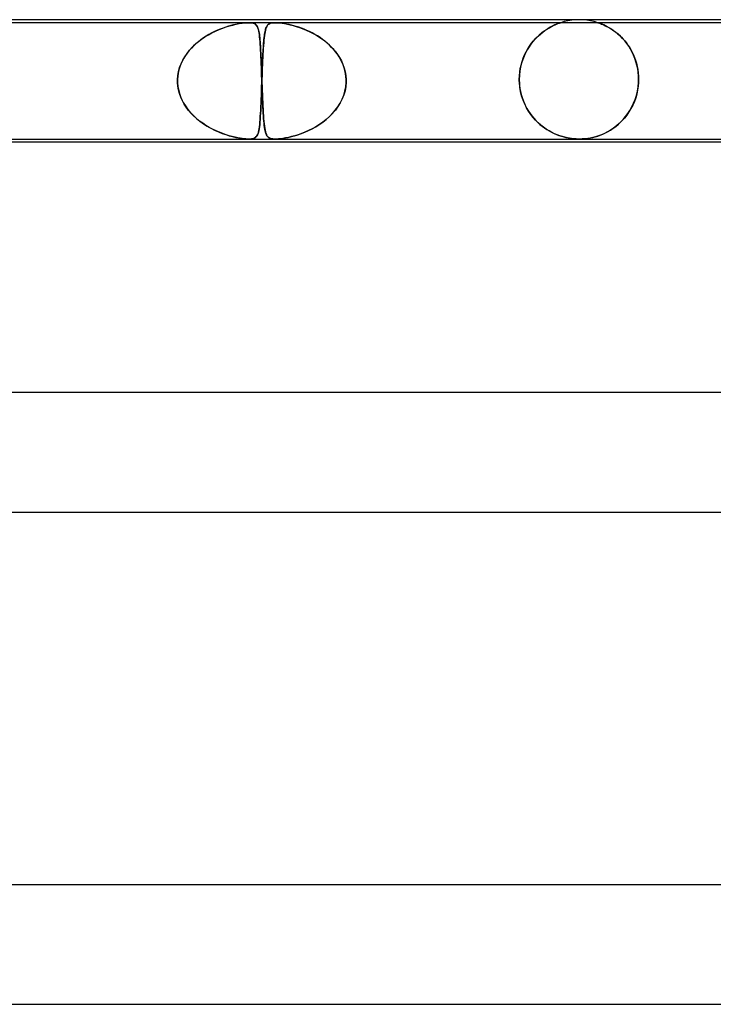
# Model space of a CAD drawing. Header units: millimetres. Extents: x -535 to 535, y -2 to 330.
# Tile 77 of 88: x 167 to 190, y 297 to 330. Entities that reach past the tile are written whole.
import ezdxf

# ---------------------------------------------------------------- set-up
doc = ezdxf.new("R2010")
doc.units = ezdxf.units.MM
doc.layers.add('HIDDEN', color=7, linetype='Continuous')
doc.layers.add('THICK', color=7, linetype='Continuous')

msp = doc.modelspace()

# ---------------------------------------------------------------- linework, layer by layer
at = {"layer": 'HIDDEN'}
for p, q in [((186, 330), (185.873, 329.996)), ((186.127, 329.996), (186, 330)), ((174.921, 329.9), (153.884, 329.9)), ((173.806, 329.618), (173.927, 329.671)), ((173.961, 329.685), (173.866, 329.645)), ((173.927, 329.671), (174.046, 329.717)), ((174.055, 329.721), (173.961, 329.685)), ((174.046, 329.717), (174.162, 329.757)), ((174.147, 329.752), (174.055, 329.721)), ((174.236, 329.78), (174.147, 329.752)), ((174.162, 329.757), (174.272, 329.791)), ((174.322, 329.805), (174.236, 329.78)), ((174.272, 329.791), (174.381, 329.82)), ((174.404, 329.826), (174.322, 329.805)), ((174.381, 329.82), (174.49, 329.846)), ((174.484, 329.844), (174.404, 329.826)), ((174.563, 329.86), (174.484, 329.844)), ((174.49, 329.846), (174.598, 329.867)), ((174.642, 329.874), (174.563, 329.86)), ((174.598, 329.867), (174.7, 329.883)), ((174.718, 329.885), (174.642, 329.874)), ((174.7, 329.883), (174.786, 329.893)), ((174.79, 329.893), (174.718, 329.885)), ((174.786, 329.893), (174.859, 329.898)), ((174.858, 329.898), (174.79, 329.893)), ((174.92, 329.9), (174.858, 329.898)), ((174.859, 329.898), (174.921, 329.9)), ((174.975, 329.898), (174.92, 329.9)), ((174.921, 329.9), (174.976, 329.898)), ((175.804, 329.9), (174.921, 329.9)), ((175.025, 329.893), (174.975, 329.898)), ((174.976, 329.898), (175.023, 329.893)), ((175.023, 329.893), (175.062, 329.885)), ((175.071, 329.883), (175.025, 329.893)), ((175.062, 329.885), (175.095, 329.874)), ((175.111, 329.867), (175.071, 329.883)), ((175.095, 329.874), (175.123, 329.86)), ((175.145, 329.846), (175.111, 329.867)), ((175.123, 329.86), (175.147, 329.844)), ((175.171, 329.82), (175.145, 329.846)), ((175.147, 329.844), (175.166, 329.826)), ((175.166, 329.826), (175.184, 329.805)), ((175.193, 329.791), (175.171, 329.82)), ((175.184, 329.805), (175.199, 329.78)), ((175.211, 329.757), (175.193, 329.791)), ((175.199, 329.78), (175.213, 329.752)), ((175.227, 329.717), (175.211, 329.757)), ((175.213, 329.752), (175.226, 329.721)), ((175.226, 329.721), (175.237, 329.685)), ((175.241, 329.671), (175.227, 329.717)), ((175.237, 329.685), (175.248, 329.645)), ((175.254, 329.618), (175.241, 329.671)), ((175.474, 329.643), (175.484, 329.681)), ((175.489, 329.697), (175.475, 329.649)), ((175.484, 329.681), (175.495, 329.715)), ((175.504, 329.738), (175.489, 329.697)), ((175.495, 329.715), (175.507, 329.746)), ((175.52, 329.773), (175.504, 329.738)), ((175.507, 329.746), (175.52, 329.773)), ((175.539, 329.803), (175.52, 329.773)), ((175.52, 329.773), (175.535, 329.797)), ((175.535, 329.797), (175.551, 329.819)), ((175.561, 329.829), (175.539, 329.803)), ((175.551, 329.819), (175.571, 329.838)), ((175.586, 329.85), (175.561, 329.829)), ((175.571, 329.838), (175.593, 329.855)), ((175.615, 329.868), (175.586, 329.85)), ((175.593, 329.855), (175.62, 329.87)), ((175.648, 329.881), (175.615, 329.868)), ((175.62, 329.87), (175.651, 329.882)), ((175.684, 329.89), (175.648, 329.881)), ((175.651, 329.882), (175.685, 329.89)), ((175.721, 329.896), (175.684, 329.89)), ((175.685, 329.89), (175.722, 329.896)), ((175.761, 329.899), (175.721, 329.896)), ((175.722, 329.896), (175.761, 329.899)), ((175.805, 329.9), (175.761, 329.899)), ((175.761, 329.899), (175.803, 329.9)), ((175.803, 329.9), (175.851, 329.899)), ((196.841, 329.9), (175.804, 329.9)), ((175.852, 329.899), (175.805, 329.9)), ((175.851, 329.899), (175.904, 329.896)), ((175.904, 329.896), (175.852, 329.899)), ((175.964, 329.89), (175.904, 329.896)), ((175.904, 329.896), (175.966, 329.89)), ((176.031, 329.882), (175.964, 329.89)), ((175.966, 329.89), (176.038, 329.881)), ((176.107, 329.87), (176.031, 329.882)), ((176.038, 329.881), (176.121, 329.868)), ((176.187, 329.855), (176.107, 329.87)), ((176.121, 329.868), (176.212, 329.85)), ((176.268, 329.838), (176.187, 329.855)), ((176.212, 329.85), (176.308, 329.829)), ((176.349, 329.819), (176.268, 329.838)), ((176.308, 329.829), (176.408, 329.803)), ((176.43, 329.797), (176.349, 329.819)), ((176.408, 329.803), (176.512, 329.773)), ((176.512, 329.773), (176.43, 329.797)), ((176.596, 329.746), (176.512, 329.773)), ((176.512, 329.773), (176.619, 329.738)), ((176.683, 329.715), (176.596, 329.746)), ((176.619, 329.738), (176.731, 329.697)), ((176.771, 329.681), (176.683, 329.715)), ((176.731, 329.697), (176.846, 329.649)), ((176.862, 329.643), (176.771, 329.681)), ((184.85, 329.637), (184.925, 329.687)), ((184.942, 329.699), (184.874, 329.654)), ((184.925, 329.687), (184.997, 329.73)), ((185.007, 329.737), (184.942, 329.699)), ((184.997, 329.73), (185.065, 329.768)), ((185.068, 329.77), (185.007, 329.737)), ((185.065, 329.768), (185.129, 329.801)), ((185.125, 329.799), (185.068, 329.77)), ((185.177, 329.823), (185.125, 329.799)), ((185.129, 329.801), (185.187, 329.828)), ((185.223, 329.843), (185.177, 329.823)), ((185.187, 329.828), (185.239, 329.85)), ((185.263, 329.86), (185.223, 329.843)), ((185.239, 329.85), (185.282, 329.867)), ((185.297, 329.873), (185.263, 329.86)), ((185.282, 329.867), (185.315, 329.879)), ((185.325, 329.883), (185.297, 329.873)), ((185.315, 329.879), (185.339, 329.888)), ((185.347, 329.891), (185.325, 329.883)), ((185.339, 329.888), (185.357, 329.894)), ((185.363, 329.896), (185.347, 329.891)), ((185.357, 329.894), (185.367, 329.897)), ((185.372, 329.899), (185.363, 329.896)), ((185.367, 329.897), (185.373, 329.899)), ((185.375, 329.9), (185.372, 329.899)), ((185.373, 329.899), (185.375, 329.9)), ((185.497, 329.936), (185.376, 329.9)), ((185.621, 329.964), (185.497, 329.936)), ((185.747, 329.984), (185.621, 329.964)), ((185.873, 329.996), (185.747, 329.984)), ((186.253, 329.984), (186.127, 329.996)), ((186.379, 329.964), (186.253, 329.984)), ((186.503, 329.936), (186.379, 329.964)), ((186.624, 329.9), (186.503, 329.936)), ((186.627, 329.899), (186.625, 329.9)), ((186.625, 329.9), (186.63, 329.898)), ((186.633, 329.897), (186.627, 329.899)), ((186.63, 329.898), (186.648, 329.892)), ((186.645, 329.893), (186.633, 329.897)), ((186.663, 329.887), (186.645, 329.893)), ((186.648, 329.892), (186.676, 329.882)), ((186.688, 329.878), (186.663, 329.887)), ((186.676, 329.882), (186.711, 329.869)), ((186.722, 329.865), (186.688, 329.878)), ((186.711, 329.869), (186.75, 329.853)), ((186.766, 329.847), (186.722, 329.865)), ((186.75, 329.853), (186.791, 329.837)), ((186.818, 329.825), (186.766, 329.847)), ((186.791, 329.837), (186.83, 329.819)), ((186.876, 329.797), (186.818, 329.825)), ((186.83, 329.819), (186.872, 329.799)), ((186.872, 329.799), (186.917, 329.777)), ((186.939, 329.764), (186.876, 329.797)), ((186.917, 329.777), (186.965, 329.751)), ((187.007, 329.726), (186.939, 329.764)), ((186.965, 329.751), (187.016, 329.722)), ((187.078, 329.682), (187.007, 329.726)), ((187.016, 329.722), (187.069, 329.689)), ((187.069, 329.689), (187.124, 329.653)), ((187.152, 329.632), (187.078, 329.682)), ((173.225, 329.261), (173.334, 329.344)), ((173.4, 329.39), (173.312, 329.328)), ((173.334, 329.344), (173.447, 329.421)), ((173.49, 329.448), (173.4, 329.39)), ((173.447, 329.421), (173.564, 329.493)), ((173.581, 329.503), (173.49, 329.448)), ((173.564, 329.493), (173.684, 329.558)), ((173.675, 329.554), (173.581, 329.503)), ((173.77, 329.601), (173.675, 329.554)), ((173.684, 329.558), (173.806, 329.618)), ((173.866, 329.645), (173.77, 329.601)), ((175.248, 329.645), (175.257, 329.601)), ((175.265, 329.558), (175.254, 329.618)), ((175.257, 329.601), (175.266, 329.554)), ((175.275, 329.493), (175.265, 329.558)), ((175.266, 329.554), (175.273, 329.503)), ((175.273, 329.503), (175.28, 329.448)), ((175.283, 329.421), (175.275, 329.493)), ((175.28, 329.448), (175.287, 329.39)), ((175.291, 329.344), (175.283, 329.421)), ((175.287, 329.39), (175.293, 329.328)), ((175.298, 329.261), (175.291, 329.344)), ((175.422, 329.278), (175.428, 329.34)), ((175.434, 329.391), (175.425, 329.31)), ((175.428, 329.34), (175.434, 329.399)), ((175.443, 329.467), (175.434, 329.391)), ((175.434, 329.399), (175.441, 329.454)), ((175.441, 329.454), (175.448, 329.506)), ((175.453, 329.535), (175.443, 329.467)), ((175.448, 329.506), (175.456, 329.555)), ((175.463, 329.595), (175.453, 329.535)), ((175.456, 329.555), (175.465, 329.601)), ((175.475, 329.649), (175.463, 329.595)), ((175.465, 329.601), (175.474, 329.643)), ((176.846, 329.649), (176.964, 329.595)), ((176.953, 329.601), (176.862, 329.643)), ((177.044, 329.555), (176.953, 329.601)), ((176.964, 329.595), (177.082, 329.535)), ((177.133, 329.506), (177.044, 329.555)), ((177.082, 329.535), (177.201, 329.467)), ((177.221, 329.454), (177.133, 329.506)), ((177.201, 329.467), (177.318, 329.391)), ((177.307, 329.399), (177.221, 329.454)), ((177.391, 329.34), (177.307, 329.399)), ((177.318, 329.391), (177.431, 329.31)), ((177.472, 329.278), (177.391, 329.34)), ((184.514, 329.344), (184.445, 329.265)), ((184.47, 329.294), (184.543, 329.375)), ((184.585, 329.418), (184.514, 329.344)), ((184.543, 329.375), (184.618, 329.45)), ((184.657, 329.486), (184.585, 329.418)), ((184.618, 329.45), (184.695, 329.519)), ((184.73, 329.548), (184.657, 329.486)), ((184.695, 329.519), (184.773, 329.582)), ((184.803, 329.604), (184.73, 329.548)), ((184.773, 329.582), (184.85, 329.637)), ((184.874, 329.654), (184.803, 329.604)), ((187.124, 329.653), (187.18, 329.613)), ((187.228, 329.576), (187.152, 329.632)), ((187.18, 329.613), (187.238, 329.568)), ((187.304, 329.513), (187.228, 329.576)), ((187.238, 329.568), (187.297, 329.52)), ((187.297, 329.52), (187.355, 329.467)), ((187.38, 329.444), (187.304, 329.513)), ((187.355, 329.467), (187.412, 329.412)), ((187.453, 329.369), (187.38, 329.444)), ((187.412, 329.412), (187.469, 329.352)), ((187.524, 329.288), (187.453, 329.369)), ((187.469, 329.352), (187.524, 329.289)), ((172.993, 329.045), (172.923, 328.965)), ((172.932, 328.976), (173.024, 329.077)), ((173.068, 329.121), (172.993, 329.045)), ((173.024, 329.077), (173.121, 329.172)), ((173.146, 329.194), (173.068, 329.121)), ((173.121, 329.172), (173.225, 329.261)), ((173.228, 329.263), (173.146, 329.194)), ((173.312, 329.328), (173.228, 329.263)), ((175.293, 329.328), (175.298, 329.263)), ((175.298, 329.263), (175.303, 329.194)), ((175.305, 329.172), (175.298, 329.261)), ((175.303, 329.194), (175.308, 329.121)), ((175.31, 329.077), (175.305, 329.172)), ((175.308, 329.121), (175.312, 329.045)), ((175.316, 328.976), (175.31, 329.077)), ((175.312, 329.045), (175.317, 328.965)), ((175.405, 329.039), (175.399, 328.94)), ((175.402, 328.998), (175.407, 329.073)), ((175.411, 329.134), (175.405, 329.039)), ((175.407, 329.073), (175.412, 329.145)), ((175.418, 329.225), (175.411, 329.134)), ((175.412, 329.145), (175.417, 329.213)), ((175.417, 329.213), (175.422, 329.278)), ((175.425, 329.31), (175.418, 329.225)), ((177.431, 329.31), (177.537, 329.225)), ((177.55, 329.213), (177.472, 329.278)), ((177.537, 329.225), (177.637, 329.134)), ((177.626, 329.145), (177.55, 329.213)), ((177.697, 329.073), (177.626, 329.145)), ((177.637, 329.134), (177.729, 329.039)), ((177.766, 328.998), (177.697, 329.073)), ((177.729, 329.039), (177.815, 328.94)), ((184.217, 328.922), (184.274, 329.022)), ((184.315, 329.088), (184.255, 328.991)), ((184.274, 329.022), (184.335, 329.118)), ((184.378, 329.18), (184.315, 329.088)), ((184.335, 329.118), (184.401, 329.209)), ((184.445, 329.265), (184.378, 329.18)), ((184.401, 329.209), (184.47, 329.294)), ((187.524, 329.289), (187.578, 329.221)), ((187.592, 329.203), (187.524, 329.288)), ((187.578, 329.221), (187.63, 329.15)), ((187.656, 329.112), (187.592, 329.203)), ((187.63, 329.15), (187.68, 329.075)), ((187.715, 329.016), (187.656, 329.112)), ((187.68, 329.075), (187.727, 328.996)), ((187.77, 328.916), (187.715, 329.016)), ((172.74, 328.705), (172.689, 328.611)), ((172.705, 328.642), (172.772, 328.759)), ((172.796, 328.795), (172.74, 328.705)), ((172.772, 328.759), (172.848, 328.87)), ((172.857, 328.882), (172.796, 328.795)), ((172.848, 328.87), (172.932, 328.976)), ((172.923, 328.965), (172.857, 328.882)), ((175.321, 328.87), (175.316, 328.976)), ((175.317, 328.965), (175.321, 328.882)), ((175.321, 328.882), (175.325, 328.795)), ((175.327, 328.759), (175.321, 328.87)), ((175.325, 328.795), (175.329, 328.705)), ((175.331, 328.642), (175.327, 328.759)), ((175.329, 328.705), (175.333, 328.611)), ((175.388, 328.728), (175.383, 328.616)), ((175.385, 328.668), (175.389, 328.755)), ((175.393, 328.836), (175.388, 328.728)), ((175.389, 328.755), (175.393, 328.839)), ((175.399, 328.94), (175.393, 328.836)), ((175.393, 328.839), (175.398, 328.92)), ((175.398, 328.92), (175.402, 328.998)), ((177.83, 328.92), (177.766, 328.998)), ((177.815, 328.94), (177.892, 328.836)), ((177.89, 328.839), (177.83, 328.92)), ((177.946, 328.755), (177.89, 328.839)), ((177.892, 328.836), (177.962, 328.728)), ((177.996, 328.668), (177.946, 328.755)), ((177.962, 328.728), (178.024, 328.616)), ((184.081, 328.595), (184.12, 328.708)), ((184.148, 328.777), (184.103, 328.661)), ((184.12, 328.708), (184.166, 328.817)), ((184.199, 328.887), (184.148, 328.777)), ((184.166, 328.817), (184.217, 328.922)), ((184.255, 328.991), (184.199, 328.887)), ((187.727, 328.996), (187.772, 328.913)), ((187.82, 328.811), (187.77, 328.916)), ((187.772, 328.913), (187.813, 328.825)), ((187.813, 328.825), (187.852, 328.734)), ((187.863, 328.703), (187.82, 328.811)), ((187.852, 328.734), (187.886, 328.639)), ((187.901, 328.591), (187.863, 328.703)), ((172.565, 328.265), (172.6, 328.394)), ((172.607, 328.415), (172.577, 328.314)), ((172.6, 328.394), (172.647, 328.52)), ((172.645, 328.515), (172.607, 328.415)), ((172.689, 328.611), (172.645, 328.515)), ((172.647, 328.52), (172.705, 328.642)), ((175.336, 328.52), (175.331, 328.642)), ((175.333, 328.611), (175.336, 328.515)), ((175.341, 328.394), (175.336, 328.52)), ((175.336, 328.515), (175.34, 328.415)), ((175.34, 328.415), (175.344, 328.314)), ((175.346, 328.265), (175.341, 328.394)), ((175.373, 328.379), (175.368, 328.254)), ((175.369, 328.296), (175.373, 328.392)), ((175.378, 328.499), (175.373, 328.379)), ((175.373, 328.392), (175.377, 328.486)), ((175.377, 328.486), (175.381, 328.578)), ((175.383, 328.616), (175.378, 328.499)), ((175.381, 328.578), (175.385, 328.668)), ((178.042, 328.578), (177.996, 328.668)), ((178.024, 328.616), (178.076, 328.499)), ((178.081, 328.486), (178.042, 328.578)), ((178.076, 328.499), (178.119, 328.379)), ((178.115, 328.392), (178.081, 328.486)), ((178.142, 328.296), (178.115, 328.392)), ((178.119, 328.379), (178.152, 328.254)), ((184.004, 328.241), (184.023, 328.361)), ((184.032, 328.41), (184.009, 328.277)), ((184.023, 328.361), (184.048, 328.479)), ((184.064, 328.539), (184.032, 328.41)), ((184.048, 328.479), (184.081, 328.595)), ((184.103, 328.661), (184.064, 328.539)), ((187.886, 328.639), (187.916, 328.539)), ((187.933, 328.476), (187.901, 328.591)), ((187.916, 328.539), (187.942, 328.436)), ((187.958, 328.358), (187.933, 328.476)), ((187.942, 328.436), (187.963, 328.33)), ((187.975, 328.239), (187.958, 328.358)), ((172.53, 328), (172.541, 328.133)), ((172.538, 328.106), (172.53, 328)), ((172.553, 328.21), (172.538, 328.106)), ((172.541, 328.133), (172.565, 328.265)), ((172.577, 328.314), (172.553, 328.21)), ((175.344, 328.314), (175.348, 328.21)), ((175.35, 328.133), (175.346, 328.265)), ((175.348, 328.21), (175.351, 328.106)), ((175.355, 328), (175.35, 328.133)), ((175.351, 328.106), (175.355, 328)), ((175.363, 328.128), (175.359, 328)), ((175.359, 328), (175.362, 328.1)), ((175.362, 328.1), (175.366, 328.198)), ((175.368, 328.254), (175.363, 328.128)), ((175.366, 328.198), (175.369, 328.296)), ((178.163, 328.198), (178.142, 328.296)), ((178.152, 328.254), (178.173, 328.128)), ((178.176, 328.1), (178.163, 328.198)), ((178.173, 328.128), (178.184, 328)), ((178.184, 328), (178.176, 328.1)), ((183.994, 328.14), (183.989, 328)), ((183.989, 328), (183.993, 328.121)), ((183.993, 328.121), (184.004, 328.241)), ((184.009, 328.277), (183.994, 328.14)), ((187.963, 328.33), (187.977, 328.221)), ((187.986, 328.12), (187.975, 328.239)), ((187.977, 328.221), (187.986, 328.111)), ((187.989, 328), (187.986, 328.12)), ((187.986, 328.111), (187.989, 328)), ((172.529, 327.967), (172.53, 327.983)), ((172.53, 327.983), (172.529, 327.967)), ((172.529, 327.95), (172.529, 327.967)), ((172.529, 327.967), (172.529, 327.95)), ((172.529, 327.933), (172.529, 327.95)), ((172.529, 327.95), (172.529, 327.933)), ((172.53, 327.917), (172.529, 327.933)), ((172.529, 327.933), (172.53, 327.917)), ((172.53, 327.983), (172.53, 328)), ((172.53, 328), (172.53, 327.983)), ((172.53, 327.9), (172.53, 327.917)), ((172.53, 327.917), (172.53, 327.9)), ((172.54, 327.772), (172.53, 327.9)), ((172.53, 327.9), (172.542, 327.76)), ((172.562, 327.646), (172.54, 327.772)), ((172.542, 327.76), (172.568, 327.622)), ((175.35, 327.757), (175.345, 327.615)), ((175.345, 327.61), (175.35, 327.754)), ((175.355, 327.9), (175.35, 327.757)), ((175.35, 327.754), (175.355, 327.9)), ((175.355, 328), (175.356, 327.983)), ((175.356, 327.983), (175.355, 328)), ((175.356, 327.917), (175.355, 327.9)), ((175.355, 327.9), (175.356, 327.917)), ((175.356, 327.983), (175.356, 327.967)), ((175.356, 327.967), (175.356, 327.983)), ((175.356, 327.967), (175.357, 327.95)), ((175.357, 327.95), (175.356, 327.967)), ((175.357, 327.95), (175.356, 327.933)), ((175.356, 327.933), (175.357, 327.95)), ((175.356, 327.933), (175.356, 327.917)), ((175.356, 327.917), (175.356, 327.933)), ((175.358, 327.983), (175.357, 327.967)), ((175.357, 327.967), (175.358, 327.983)), ((175.357, 327.967), (175.357, 327.95)), ((175.357, 327.95), (175.357, 327.967)), ((175.357, 327.95), (175.357, 327.933)), ((175.357, 327.933), (175.357, 327.95)), ((175.357, 327.933), (175.358, 327.917)), ((175.358, 327.917), (175.357, 327.933)), ((175.359, 328), (175.358, 327.983)), ((175.358, 327.983), (175.359, 328)), ((175.358, 327.917), (175.359, 327.9)), ((175.359, 327.9), (175.358, 327.917)), ((175.359, 327.9), (175.364, 327.76)), ((175.363, 327.772), (175.359, 327.9)), ((175.368, 327.646), (175.363, 327.772)), ((175.364, 327.76), (175.369, 327.622)), ((178.143, 327.61), (178.171, 327.754)), ((178.171, 327.757), (178.145, 327.615)), ((178.171, 327.754), (178.183, 327.9)), ((178.183, 327.9), (178.171, 327.757)), ((178.183, 327.9), (178.184, 327.917)), ((178.184, 327.917), (178.183, 327.9)), ((178.184, 327.983), (178.184, 328)), ((178.184, 328), (178.184, 327.983)), ((178.184, 327.967), (178.184, 327.983)), ((178.184, 327.983), (178.184, 327.967)), ((178.184, 327.95), (178.184, 327.967)), ((178.184, 327.967), (178.184, 327.95)), ((178.184, 327.933), (178.184, 327.95)), ((178.184, 327.95), (178.184, 327.933)), ((178.184, 327.917), (178.184, 327.933)), ((178.184, 327.933), (178.184, 327.917)), ((183.989, 328), (183.989, 327.983)), ((183.989, 327.983), (183.989, 328)), ((183.989, 327.983), (183.989, 327.967)), ((183.989, 327.967), (183.989, 327.983)), ((183.989, 327.967), (183.99, 327.95)), ((183.99, 327.95), (183.989, 327.967)), ((183.99, 327.95), (183.99, 327.933)), ((183.99, 327.933), (183.99, 327.95)), ((183.99, 327.933), (183.991, 327.917)), ((183.991, 327.917), (183.99, 327.933)), ((183.991, 327.917), (183.992, 327.9)), ((183.992, 327.9), (183.991, 327.917)), ((184.006, 327.744), (183.992, 327.9)), ((183.992, 327.9), (183.999, 327.798)), ((183.999, 327.798), (184.012, 327.697)), ((184.031, 327.593), (184.006, 327.744)), ((184.012, 327.697), (184.031, 327.596)), ((187.95, 327.603), (187.974, 327.749)), ((187.976, 327.769), (187.957, 327.638)), ((187.974, 327.749), (187.987, 327.9)), ((187.987, 327.9), (187.976, 327.769)), ((187.987, 327.9), (187.988, 327.917)), ((187.988, 327.917), (187.987, 327.9)), ((187.988, 327.933), (187.989, 327.95)), ((187.989, 327.95), (187.988, 327.933)), ((187.988, 327.917), (187.988, 327.933)), ((187.988, 327.933), (187.988, 327.917)), ((187.989, 327.983), (187.989, 328)), ((187.989, 328), (187.989, 327.983)), ((187.989, 327.967), (187.989, 327.983)), ((187.989, 327.983), (187.989, 327.967)), ((187.989, 327.95), (187.989, 327.967)), ((187.989, 327.967), (187.989, 327.95)), ((172.595, 327.523), (172.562, 327.646)), ((172.568, 327.622), (172.606, 327.488)), ((172.638, 327.402), (172.595, 327.523)), ((172.606, 327.488), (172.657, 327.356)), ((172.691, 327.285), (172.638, 327.402)), ((175.334, 327.335), (175.34, 327.47)), ((175.34, 327.477), (175.335, 327.343)), ((175.345, 327.615), (175.34, 327.477)), ((175.34, 327.47), (175.345, 327.61)), ((175.372, 327.523), (175.368, 327.646)), ((175.369, 327.622), (175.374, 327.488)), ((175.377, 327.402), (175.372, 327.523)), ((175.374, 327.488), (175.379, 327.356)), ((175.382, 327.285), (175.377, 327.402)), ((178.047, 327.335), (178.102, 327.47)), ((178.104, 327.477), (178.051, 327.343)), ((178.102, 327.47), (178.143, 327.61)), ((178.145, 327.615), (178.104, 327.477)), ((184.031, 327.596), (184.054, 327.496)), ((184.068, 327.447), (184.031, 327.593)), ((184.054, 327.496), (184.083, 327.397)), ((184.114, 327.308), (184.068, 327.447)), ((184.083, 327.397), (184.117, 327.3)), ((187.891, 327.38), (187.846, 327.255)), ((187.873, 327.326), (187.916, 327.462)), ((187.928, 327.508), (187.891, 327.38)), ((187.916, 327.462), (187.95, 327.603)), ((187.957, 327.638), (187.928, 327.508)), ((172.657, 327.356), (172.72, 327.229)), ((172.753, 327.172), (172.691, 327.285)), ((172.72, 327.229), (172.793, 327.108)), ((172.823, 327.065), (172.753, 327.172)), ((172.793, 327.108), (172.876, 326.993)), ((172.9, 326.962), (172.823, 327.065)), ((175.324, 327.09), (175.318, 326.973)), ((175.318, 326.964), (175.324, 327.081)), ((175.329, 327.214), (175.324, 327.09)), ((175.324, 327.081), (175.329, 327.205)), ((175.335, 327.343), (175.329, 327.214)), ((175.329, 327.205), (175.334, 327.335)), ((175.379, 327.356), (175.385, 327.229)), ((175.387, 327.172), (175.382, 327.285)), ((175.385, 327.229), (175.39, 327.108)), ((175.393, 327.065), (175.387, 327.172)), ((175.39, 327.108), (175.396, 326.993)), ((175.398, 326.962), (175.393, 327.065)), ((177.818, 326.964), (177.904, 327.081)), ((177.91, 327.09), (177.825, 326.973)), ((177.904, 327.081), (177.981, 327.205)), ((177.986, 327.214), (177.91, 327.09)), ((177.981, 327.205), (178.047, 327.335)), ((178.051, 327.343), (177.986, 327.214)), ((184.169, 327.175), (184.114, 327.308)), ((184.117, 327.3), (184.155, 327.205)), ((184.155, 327.205), (184.198, 327.113)), ((184.231, 327.051), (184.169, 327.175)), ((184.198, 327.113), (184.246, 327.024)), ((184.3, 326.934), (184.231, 327.051)), ((187.7, 326.96), (187.764, 327.075)), ((187.794, 327.134), (187.734, 327.018)), ((187.764, 327.075), (187.822, 327.197)), ((187.846, 327.255), (187.794, 327.134)), ((187.822, 327.197), (187.873, 327.326)), ((172.876, 326.993), (172.967, 326.883)), ((172.984, 326.865), (172.9, 326.962)), ((172.967, 326.883), (173.066, 326.78)), ((173.074, 326.773), (172.984, 326.865)), ((173.066, 326.78), (173.171, 326.684)), ((173.169, 326.686), (173.074, 326.773)), ((175.306, 326.758), (175.299, 326.66)), ((175.299, 326.654), (175.306, 326.75)), ((175.312, 326.862), (175.306, 326.758)), ((175.306, 326.75), (175.312, 326.854)), ((175.318, 326.973), (175.312, 326.862)), ((175.312, 326.854), (175.318, 326.964)), ((175.396, 326.993), (175.403, 326.883)), ((175.404, 326.865), (175.398, 326.962)), ((175.403, 326.883), (175.41, 326.78)), ((175.41, 326.773), (175.404, 326.865)), ((175.41, 326.78), (175.417, 326.684)), ((175.416, 326.686), (175.41, 326.773)), ((177.511, 326.654), (177.62, 326.75)), ((177.628, 326.758), (177.519, 326.66)), ((177.62, 326.75), (177.722, 326.854)), ((177.73, 326.862), (177.628, 326.758)), ((177.722, 326.854), (177.818, 326.964)), ((177.825, 326.973), (177.73, 326.862)), ((184.246, 327.024), (184.297, 326.938)), ((184.297, 326.938), (184.352, 326.855)), ((184.374, 326.824), (184.3, 326.934)), ((184.352, 326.855), (184.412, 326.775)), ((184.454, 326.723), (184.374, 326.824)), ((184.412, 326.775), (184.474, 326.699)), ((184.537, 326.63), (184.454, 326.723)), ((187.514, 326.701), (187.429, 326.607)), ((187.477, 326.659), (187.555, 326.752)), ((187.593, 326.801), (187.514, 326.701)), ((187.555, 326.752), (187.63, 326.852)), ((187.667, 326.907), (187.593, 326.801)), ((187.63, 326.852), (187.7, 326.96)), ((187.734, 327.018), (187.667, 326.907)), ((173.269, 326.604), (173.169, 326.686)), ((173.171, 326.684), (173.283, 326.594)), ((173.373, 326.528), (173.269, 326.604)), ((173.283, 326.594), (173.4, 326.51)), ((173.481, 326.457), (173.373, 326.528)), ((173.4, 326.51), (173.521, 326.432)), ((173.592, 326.391), (173.481, 326.457)), ((173.521, 326.432), (173.646, 326.362)), ((173.706, 326.33), (173.592, 326.391)), ((175.275, 326.413), (175.265, 326.345)), ((175.265, 326.344), (175.275, 326.411)), ((175.284, 326.487), (175.275, 326.413)), ((175.275, 326.411), (175.284, 326.484)), ((175.292, 326.57), (175.284, 326.487)), ((175.284, 326.484), (175.292, 326.565)), ((175.299, 326.66), (175.292, 326.57)), ((175.292, 326.565), (175.299, 326.654)), ((175.423, 326.604), (175.416, 326.686)), ((175.417, 326.684), (175.424, 326.594)), ((175.431, 326.528), (175.423, 326.604)), ((175.424, 326.594), (175.433, 326.51)), ((175.439, 326.457), (175.431, 326.528)), ((175.433, 326.51), (175.442, 326.432)), ((175.448, 326.391), (175.439, 326.457)), ((175.442, 326.432), (175.453, 326.362)), ((175.458, 326.33), (175.448, 326.391)), ((177.042, 326.344), (177.162, 326.411)), ((177.165, 326.413), (177.044, 326.345)), ((177.162, 326.411), (177.281, 326.484)), ((177.286, 326.487), (177.165, 326.413)), ((177.281, 326.484), (177.398, 326.565)), ((177.404, 326.57), (177.286, 326.487)), ((177.398, 326.565), (177.511, 326.654)), ((177.519, 326.66), (177.404, 326.57)), ((184.474, 326.699), (184.54, 326.626)), ((184.622, 326.544), (184.537, 326.63)), ((184.54, 326.626), (184.609, 326.557)), ((184.609, 326.557), (184.681, 326.492)), ((184.711, 326.466), (184.622, 326.544)), ((184.681, 326.492), (184.756, 326.43)), ((184.801, 326.396), (184.711, 326.466)), ((184.756, 326.43), (184.833, 326.373)), ((184.892, 326.332), (184.801, 326.396)), ((184.833, 326.373), (184.912, 326.319)), ((187.14, 326.36), (187.227, 326.424)), ((187.245, 326.438), (187.147, 326.364)), ((187.227, 326.424), (187.312, 326.495)), ((187.339, 326.52), (187.245, 326.438)), ((187.312, 326.495), (187.396, 326.573)), ((187.429, 326.607), (187.339, 326.52)), ((187.396, 326.573), (187.477, 326.659)), ((173.646, 326.362), (173.773, 326.297)), ((173.821, 326.275), (173.706, 326.33)), ((173.773, 326.297), (173.899, 326.24)), ((173.936, 326.225), (173.821, 326.275)), ((173.899, 326.24), (174.024, 326.191)), ((174.049, 326.181), (173.936, 326.225)), ((174.024, 326.191), (174.146, 326.148)), ((174.159, 326.143), (174.049, 326.181)), ((174.146, 326.148), (174.263, 326.112)), ((174.265, 326.111), (174.159, 326.143)), ((174.263, 326.112), (174.375, 326.081)), ((174.366, 326.083), (174.265, 326.111)), ((174.462, 326.06), (174.366, 326.083)), ((174.375, 326.081), (174.48, 326.056)), ((174.55, 326.042), (174.462, 326.06)), ((174.48, 326.056), (174.576, 326.037)), ((174.629, 326.028), (174.55, 326.042)), ((175.148, 326.057), (175.118, 326.037)), ((175.118, 326.037), (175.147, 326.057)), ((175.147, 326.057), (175.172, 326.081)), ((175.173, 326.082), (175.148, 326.057)), ((175.172, 326.081), (175.193, 326.11)), ((175.194, 326.111), (175.173, 326.082)), ((175.193, 326.11), (175.212, 326.145)), ((175.212, 326.146), (175.194, 326.111)), ((175.228, 326.186), (175.212, 326.146)), ((175.212, 326.145), (175.228, 326.185)), ((175.242, 326.232), (175.228, 326.186)), ((175.228, 326.185), (175.242, 326.232)), ((175.254, 326.285), (175.242, 326.232)), ((175.242, 326.232), (175.254, 326.285)), ((175.265, 326.345), (175.254, 326.285)), ((175.254, 326.285), (175.265, 326.344)), ((175.453, 326.362), (175.465, 326.297)), ((175.469, 326.275), (175.458, 326.33)), ((175.465, 326.297), (175.478, 326.24)), ((175.482, 326.225), (175.469, 326.275)), ((175.478, 326.24), (175.492, 326.191)), ((175.496, 326.181), (175.482, 326.225)), ((175.492, 326.191), (175.509, 326.148)), ((175.511, 326.143), (175.496, 326.181)), ((175.509, 326.148), (175.529, 326.112)), ((175.529, 326.111), (175.511, 326.143)), ((175.529, 326.112), (175.551, 326.081)), ((175.549, 326.083), (175.529, 326.111)), ((175.572, 326.06), (175.549, 326.083)), ((175.551, 326.081), (175.576, 326.056)), ((175.597, 326.042), (175.572, 326.06)), ((175.576, 326.056), (175.605, 326.037)), ((175.624, 326.028), (175.597, 326.042)), ((176.148, 326.037), (176.244, 326.057)), ((176.246, 326.057), (176.148, 326.037)), ((176.244, 326.057), (176.347, 326.081)), ((176.35, 326.082), (176.246, 326.057)), ((176.347, 326.081), (176.455, 326.11)), ((176.458, 326.111), (176.35, 326.082)), ((176.455, 326.11), (176.567, 326.145)), ((176.57, 326.146), (176.458, 326.111)), ((176.567, 326.145), (176.683, 326.185)), ((176.685, 326.186), (176.57, 326.146)), ((176.683, 326.185), (176.801, 326.232)), ((176.803, 326.232), (176.685, 326.186)), ((176.801, 326.232), (176.921, 326.285)), ((176.923, 326.285), (176.803, 326.232)), ((176.921, 326.285), (177.042, 326.344)), ((177.044, 326.345), (176.923, 326.285)), ((184.985, 326.275), (184.892, 326.332)), ((184.912, 326.319), (184.993, 326.27)), ((185.077, 326.224), (184.985, 326.275)), ((184.993, 326.27), (185.075, 326.225)), ((185.075, 326.225), (185.157, 326.185)), ((185.169, 326.18), (185.077, 326.224)), ((185.157, 326.185), (185.238, 326.15)), ((185.259, 326.141), (185.169, 326.18)), ((185.238, 326.15), (185.319, 326.119)), ((185.348, 326.108), (185.259, 326.141)), ((185.319, 326.119), (185.399, 326.092)), ((185.435, 326.081), (185.348, 326.108)), ((185.399, 326.092), (185.477, 326.069)), ((185.52, 326.058), (185.435, 326.081)), ((185.477, 326.069), (185.554, 326.05)), ((185.602, 326.04), (185.52, 326.058)), ((185.554, 326.05), (185.626, 326.035)), ((186.454, 326.053), (186.364, 326.034)), ((186.379, 326.036), (186.456, 326.053)), ((186.549, 326.077), (186.454, 326.053)), ((186.456, 326.053), (186.537, 326.074)), ((186.537, 326.074), (186.62, 326.099)), ((186.646, 326.108), (186.549, 326.077)), ((186.62, 326.099), (186.704, 326.129)), ((186.746, 326.145), (186.646, 326.108)), ((186.704, 326.129), (186.79, 326.164)), ((186.846, 326.189), (186.746, 326.145)), ((186.79, 326.164), (186.877, 326.204)), ((186.947, 326.24), (186.846, 326.189)), ((186.877, 326.204), (186.965, 326.25)), ((187.047, 326.298), (186.947, 326.24)), ((186.965, 326.25), (187.052, 326.302)), ((187.147, 326.364), (187.047, 326.298)), ((187.052, 326.302), (187.14, 326.36)), ((174.576, 326.037), (174.659, 326.023)), ((174.699, 326.017), (174.629, 326.028)), ((174.659, 326.023), (174.729, 326.013)), ((174.762, 326.01), (174.699, 326.017)), ((174.729, 326.013), (174.787, 326.007)), ((174.818, 326.004), (174.762, 326.01)), ((174.787, 326.007), (174.836, 326.003)), ((174.871, 326.001), (174.818, 326.004)), ((174.836, 326.003), (174.88, 326.001)), ((174.919, 326), (174.871, 326.001)), ((174.88, 326.001), (174.92, 326)), ((174.965, 326.001), (174.919, 326)), ((174.92, 326), (174.957, 326.001)), ((174.957, 326.001), (174.991, 326.003)), ((175.008, 326.005), (174.965, 326.001)), ((174.991, 326.003), (175.023, 326.007)), ((175.048, 326.011), (175.008, 326.005)), ((175.023, 326.007), (175.055, 326.013)), ((175.085, 326.022), (175.048, 326.011)), ((175.055, 326.013), (175.087, 326.023)), ((175.118, 326.037), (175.085, 326.022)), ((175.087, 326.023), (175.118, 326.037)), ((175.605, 326.037), (175.636, 326.023)), ((175.654, 326.017), (175.624, 326.028)), ((175.636, 326.023), (175.668, 326.013)), ((175.685, 326.01), (175.654, 326.017)), ((175.668, 326.013), (175.7, 326.007)), ((175.72, 326.004), (175.685, 326.01)), ((175.7, 326.007), (175.732, 326.003)), ((175.759, 326.001), (175.72, 326.004)), ((175.732, 326.003), (175.766, 326.001)), ((175.802, 326), (175.759, 326.001)), ((175.766, 326.001), (175.803, 326)), ((175.853, 326.001), (175.802, 326)), ((175.803, 326), (175.844, 326.001)), ((175.844, 326.001), (175.887, 326.003)), ((175.911, 326.005), (175.853, 326.001)), ((175.887, 326.003), (175.936, 326.007)), ((175.979, 326.011), (175.911, 326.005)), ((175.936, 326.007), (175.994, 326.013)), ((176.058, 326.022), (175.979, 326.011)), ((175.994, 326.013), (176.064, 326.023)), ((176.148, 326.037), (176.058, 326.022)), ((176.064, 326.023), (176.148, 326.037)), ((185.675, 326.026), (185.602, 326.04)), ((185.626, 326.035), (185.693, 326.023)), ((185.741, 326.017), (185.675, 326.026)), ((185.693, 326.023), (185.754, 326.015)), ((185.799, 326.01), (185.741, 326.017)), ((185.754, 326.015), (185.81, 326.009)), ((185.851, 326.006), (185.799, 326.01)), ((185.81, 326.009), (185.861, 326.005)), ((185.9, 326.002), (185.851, 326.006)), ((185.861, 326.005), (185.908, 326.002)), ((185.949, 326.001), (185.9, 326.002)), ((185.908, 326.002), (185.953, 326)), ((185.998, 326), (185.949, 326.001)), ((185.953, 326), (185.999, 326)), ((186.047, 326.001), (185.998, 326)), ((185.999, 326), (186.046, 326.001)), ((186.046, 326.001), (186.093, 326.002)), ((186.097, 326.002), (186.047, 326.001)), ((186.093, 326.002), (186.14, 326.005)), ((186.151, 326.006), (186.097, 326.002)), ((186.14, 326.005), (186.19, 326.009)), ((186.213, 326.011), (186.151, 326.006)), ((186.19, 326.009), (186.246, 326.015)), ((186.284, 326.02), (186.213, 326.011)), ((186.246, 326.015), (186.308, 326.024)), ((186.364, 326.034), (186.284, 326.02)), ((186.308, 326.024), (186.379, 326.036))]:
    msp.add_line(p, q, dxfattribs=at)
at = {"layer": 'THICK'}
for p, q in [((308, 330), (-308, 330)), ((2, 326), (216.37, 326)), ((215.681, 325.9), (43.841, 325.9)), ((316, 317.5), (-316, 317.5)), ((1.756, 313.5), (222.201, 313.5)), ((325, 301), (-325, 301)), ((1.805, 297), (228.529, 297))]:
    msp.add_line(p, q, dxfattribs=at)

doc.saveas('drawing.dxf')
